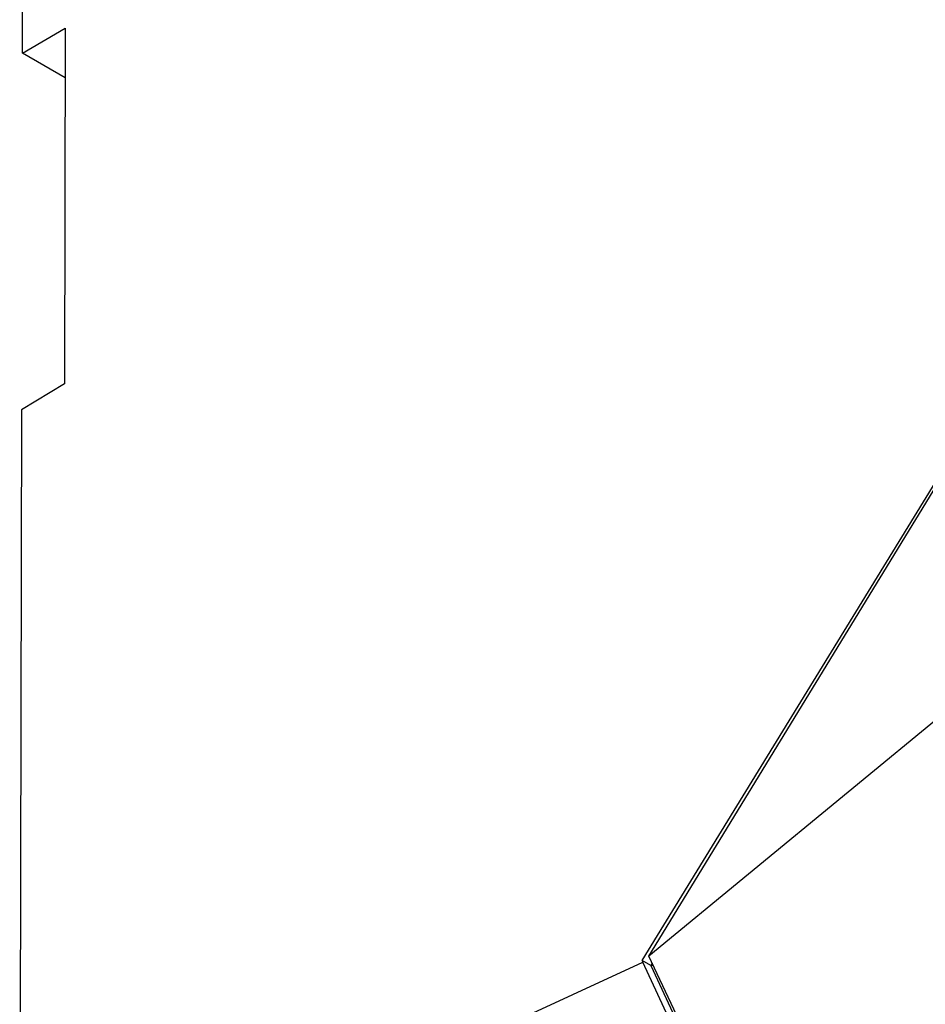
# Model space of a CAD drawing. Extents: x 106 to 315, y 19 to 260.
# Tile 6 of 132: x 114 to 135, y 44 to 67. Entities that reach past the tile are written whole.
import ezdxf

# ---------------------------------------------------------------- set-up
doc = ezdxf.new("R2010")
doc.units = 0
doc.layers.get('0').update_dxf_attribs({"linetype": 'CONTINUOUS'})

msp = doc.modelspace()

# ---------------------------------------------------------------- linework, layer by layer
at = {"color": 7, "linetype": 'CONTINUOUS'}
for p, q in [((113.89, 66.535), (113.906, 73.776)), ((113.89, 66.536), (114.887, 67.118)), ((114.887, 67.117), (114.868, 58.845)), ((114.884, 65.962), (113.89, 66.536)), ((114.868, 58.845), (113.871, 58.242)), ((128.288, 45.448), (136.56, 58.948)), ((128.442, 45.543), (136.651, 58.986)), ((113.871, 58.242), (113.827, 38.736)), ((140.942, 55.848), (128.442, 45.543)), ((130.681, 40.811), (128.442, 45.543)), ((113.827, 38.736), (128.299, 45.405)), ((128.288, 45.448), (128.299, 45.405)), ((128.49, 45.331), (128.288, 45.448)), ((130.536, 40.643), (128.299, 45.405)), ((128.519, 45.379), (128.49, 45.331)), ((128.493, 45.318), (128.49, 45.331)), ((128.539, 45.338), (128.493, 45.318)), ((130.635, 40.757), (128.493, 45.318))]:
    msp.add_line(p, q, dxfattribs=at)

doc.saveas('drawing.dxf')
